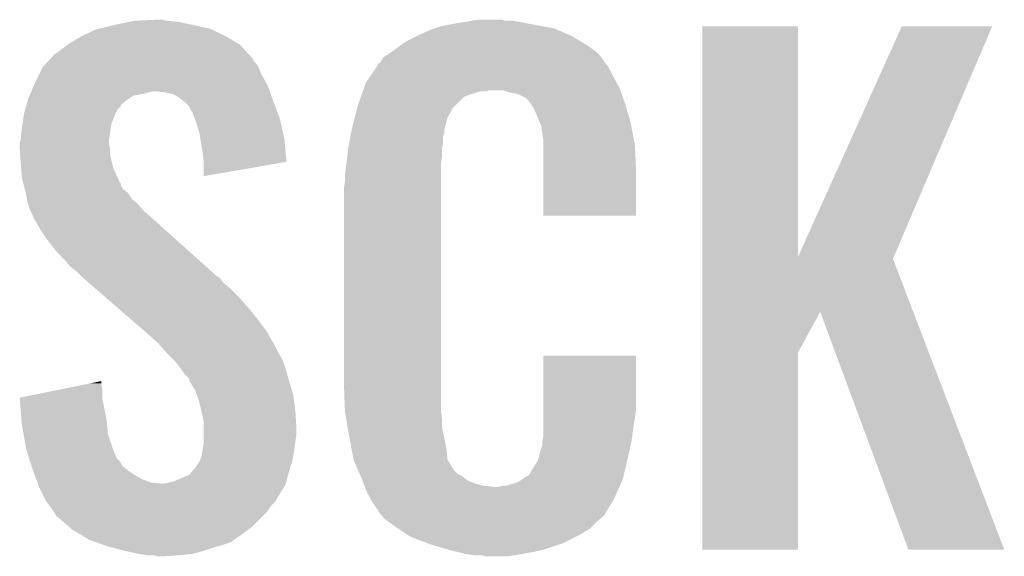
# Model space of a CAD drawing. Extents: x -1.3 to 24.2, y -3.9 to 39.7.
# Tile 36 of 48: x 1.7 to 4, y 29.9 to 31.1. Entities that reach past the tile are written whole.
import ezdxf

# ---------------------------------------------------------------- set-up
doc = ezdxf.new("R2010")
doc.units = 0
doc.layers.add('5V_TO_3V3_CLICK_V100_GTO', color=12, linetype='CONTINUOUS')

msp = doc.modelspace()

# ---------------------------------------------------------------- linework, layer by layer
at = {"layer": '5V_TO_3V3_CLICK_V100_GTO'}
for points in [[(1.912606, 31.071818), (1.9431, 31.07944), (2.164082, 31.071818), (2.128518, 31.07944)], [(1.9431, 31.07944), (1.979296, 31.08706), (2.128518, 31.07944), (2.09296, 31.08706)], [(1.979296, 31.08706), (1.991362, 31.0896), (2.09296, 31.08706), (2.067558, 31.0896)], [(1.991362, 31.0896), (2.04216, 31.09214), (2.067558, 31.0896), (2.054862, 31.09214)], [(2.682234, 31.071818), (2.697482, 31.0769), (2.959102, 31.071818), (2.932002, 31.0769)], [(2.697482, 31.0769), (2.72288, 31.08198), (2.932002, 31.0769), (2.904912, 31.08198)], [(2.72288, 31.08198), (2.75336, 31.08706), (2.904912, 31.08198), (2.87782, 31.08706)], [(2.75336, 31.08706), (2.7686, 31.0896), (2.87782, 31.08706), (2.862582, 31.0896)], [(2.7686, 31.0896), (2.783842, 31.09214), (2.847342, 31.0896), (2.837182, 31.09214)], [(3.299472, 30.546136), (3.29948, 31.076878), (3.520482, 30.546136), (3.52044, 31.076878)], [(3.29948, 31.076878), (3.299482, 31.0769), (3.52044, 31.076878), (3.299482, 31.0769)], [(3.520482, 30.546136), (3.7592, 31.07687), (3.741094, 30.546136), (3.967466, 31.07687)], [(3.7592, 31.07687), (3.759214, 31.0769), (3.967466, 31.07687), (3.759214, 31.0769)], [(1.844038, 31.0388), (1.869442, 31.05404), (2.226946, 31.0388), (2.20218, 31.05404)], [(1.869442, 31.05404), (1.902462, 31.069282), (2.20218, 31.05404), (2.169518, 31.069282)], [(1.902462, 31.069282), (1.912606, 31.071818), (2.169518, 31.069282), (2.164082, 31.071818)], [(2.616202, 31.04134), (2.6416, 31.05404), (3.020908, 31.04134), (2.99974, 31.05404)], [(2.6416, 31.05404), (2.65176, 31.05912), (2.99974, 31.05404), (2.988128, 31.05912)], [(2.65176, 31.05912), (2.67462, 31.06928), (2.988128, 31.05912), (2.964904, 31.06928)], [(2.67462, 31.06928), (2.682234, 31.071818), (2.964904, 31.06928), (2.959102, 31.071818)], [(1.82626, 31.0261), (1.836924, 31.033718), (2.242186, 31.0261), (2.235202, 31.033718)], [(1.836924, 31.033718), (1.844038, 31.0388), (2.235202, 31.033718), (2.226946, 31.0388)], [(2.58826, 31.02102), (2.60223, 31.03118), (3.051388, 31.02102), (3.03784, 31.03118)], [(2.60223, 31.03118), (2.616202, 31.04134), (3.03784, 31.03118), (3.020908, 31.04134)], [(1.799164, 31.003236), (1.808484, 31.013402), (2.263142, 31.003236), (2.253824, 31.013402)], [(1.808484, 31.013402), (1.81356, 31.01594), (2.253824, 31.013402), (2.251498, 31.01594)], [(1.81356, 31.01594), (1.82626, 31.0261), (2.251498, 31.01594), (2.242186, 31.0261)], [(2.565402, 31.005782), (2.580636, 31.015938), (3.066626, 31.005782), (3.058162, 31.015938)], [(2.580636, 31.015938), (2.58826, 31.02102), (3.058162, 31.015938), (3.051388, 31.02102)], [(1.780542, 30.98292), (1.782868, 30.985458), (2.276928, 30.98292), (2.27584, 30.985458)], [(1.782868, 30.985458), (1.794512, 30.99816), (2.27584, 30.985458), (2.26568, 30.99816)], [(1.794512, 30.99816), (1.799164, 31.003236), (2.26568, 30.99816), (2.263142, 31.003236)], [(2.549202, 30.982918), (2.5527, 30.988004), (3.083562, 30.982918), (3.079494, 30.988004)], [(2.5527, 30.988004), (2.552714, 30.990546), (3.079494, 30.988004), (3.07746, 30.990546)], [(2.552714, 30.990546), (2.557782, 30.993086), (3.07746, 30.990546), (3.075428, 30.993086)], [(2.557782, 30.993086), (2.559302, 30.99562), (3.075428, 30.993086), (3.0734, 30.99562)], [(2.559302, 30.99562), (2.562348, 31.000696), (3.0734, 30.99562), (3.070862, 31.000696)], [(2.562348, 31.000696), (2.565402, 31.005782), (3.070862, 31.000696), (3.066626, 31.005782)], [(1.76276, 30.94736), (1.77292, 30.96768), (2.294544, 30.94736), (2.28346, 30.96768)], [(1.77292, 30.96768), (1.780542, 30.98292), (2.28346, 30.96768), (2.276928, 30.98292)], [(2.524762, 30.947362), (2.535236, 30.9626), (3.102032, 30.947362), (3.09372, 30.9626)], [(2.535236, 30.9626), (2.549202, 30.982918), (3.09372, 30.9626), (3.083562, 30.982918)], [(1.75405, 30.92704), (1.759492, 30.939738), (2.303236, 30.92704), (2.2987, 30.939738)], [(1.759492, 30.939738), (1.76276, 30.94736), (2.2987, 30.939738), (2.294544, 30.94736)], [(2.520314, 30.934658), (2.524762, 30.947362), (3.10896, 30.934658), (3.102032, 30.947362)], [(1.74752, 30.911802), (1.749694, 30.916878), (1.981202, 30.911802), (1.988816, 30.916878)], [(1.749694, 30.916878), (1.751872, 30.92196), (1.988816, 30.916878), (2.01422, 30.92196)], [(1.751872, 30.92196), (1.75405, 30.92704), (2.01422, 30.92196), (2.034538, 30.92704)], [(2.062478, 30.9245), (2.042158, 30.92704), (2.304144, 30.9245), (2.303236, 30.92704)], [(2.082798, 30.919422), (2.062478, 30.9245), (2.305958, 30.919422), (2.304144, 30.9245)], [(2.095498, 30.911802), (2.082798, 30.919422), (2.308678, 30.911802), (2.305958, 30.919422)], [(2.513202, 30.914336), (2.514982, 30.919422), (2.75082, 30.914336), (2.76352, 30.919422)], [(2.514982, 30.919422), (2.517648, 30.92704), (2.76352, 30.919422), (2.788916, 30.92704)], [(2.517648, 30.92704), (2.518536, 30.929578), (2.801616, 30.92704), (2.809238, 30.929578)], [(2.518536, 30.92958), (2.520314, 30.934658), (3.110774, 30.92958), (3.10896, 30.934658)], [(2.518536, 30.929578), (2.518536, 30.92958), (2.809238, 30.929578), (2.839716, 30.92958)], [(2.854958, 30.924502), (2.839716, 30.92958), (3.112588, 30.924502), (3.110774, 30.92958)], [(2.8702, 30.92196), (2.854958, 30.924502), (3.113496, 30.92196), (3.112588, 30.924502)], [(2.877818, 30.91942), (2.8702, 30.92196), (3.114402, 30.91942), (3.113496, 30.92196)], [(2.893056, 30.911802), (2.877818, 30.91942), (3.117124, 30.911802), (3.114402, 30.91942)], [(1.74026, 30.886396), (1.742436, 30.894014), (1.953258, 30.886396), (1.960874, 30.894014)], [(1.742436, 30.894014), (1.743162, 30.896552), (1.960874, 30.894014), (1.96088, 30.896552)], [(1.743162, 30.896552), (1.746068, 30.90672), (1.96088, 30.896552), (1.97358, 30.90672)], [(1.746068, 30.90672), (1.74752, 30.911802), (1.97358, 30.90672), (1.981202, 30.911802)], [(2.105026, 30.90418), (2.095498, 30.911802), (2.3114, 30.90418), (2.308678, 30.911802)], [(2.108198, 30.901642), (2.105026, 30.90418), (2.312352, 30.901642), (2.3114, 30.90418)], [(2.118356, 30.891482), (2.108198, 30.901642), (2.316162, 30.891482), (2.312352, 30.901642)], [(2.504974, 30.888938), (2.50698, 30.89656), (2.725418, 30.888938), (2.73304, 30.89656)], [(2.50698, 30.89656), (2.513202, 30.914336), (2.73304, 30.89656), (2.75082, 30.914336)], [(2.898138, 30.906722), (2.893056, 30.911802), (3.118938, 30.906722), (3.117124, 30.911802)], [(2.903584, 30.8991), (2.898138, 30.906722), (3.121658, 30.8991), (3.118938, 30.906722)], [(2.910838, 30.888942), (2.903584, 30.8991), (3.124648, 30.888942), (3.121658, 30.8991)], [(1.73345, 30.850836), (1.737358, 30.87624), (1.93802, 30.850836), (1.94818, 30.87624)], [(1.737358, 30.87624), (1.73736, 30.876242), (1.94818, 30.87624), (1.94818, 30.876242)], [(1.73736, 30.876242), (1.74026, 30.886396), (1.94818, 30.876242), (1.953258, 30.886396)], [(2.1209, 30.883864), (2.118356, 30.891482), (2.31902, 30.883864), (2.316162, 30.891482)], [(2.125974, 30.878786), (2.1209, 30.883864), (2.320924, 30.878786), (2.31902, 30.883864)], [(2.12598, 30.876244), (2.125974, 30.878786), (2.321876, 30.876244), (2.320924, 30.878786)], [(2.130746, 30.863538), (2.12598, 30.876244), (2.32664, 30.863538), (2.321876, 30.876244)], [(2.498958, 30.866078), (2.504974, 30.888938), (2.712718, 30.866078), (2.725418, 30.888938)], [(2.921, 30.86608), (2.910838, 30.888942), (3.131372, 30.86608), (3.124648, 30.888942)], [(1.73228, 30.84322), (1.73345, 30.850836), (1.93693, 30.84322), (1.93802, 30.850836)], [(2.133602, 30.85592), (2.130746, 30.863538), (2.328334, 30.85592), (2.32664, 30.863538)], [(2.14122, 30.830522), (2.133602, 30.85592), (2.333978, 30.830522), (2.328334, 30.85592)], [(2.492246, 30.838138), (2.49428, 30.8483), (2.7051, 30.838138), (2.70787, 30.8483)], [(2.49428, 30.8483), (2.498958, 30.866078), (2.70787, 30.8483), (2.712718, 30.866078)], [(2.925064, 30.855922), (2.921, 30.86608), (3.13436, 30.855922), (3.131372, 30.86608)], [(2.92608, 30.85338), (2.925064, 30.855922), (3.134846, 30.85338), (3.13436, 30.855922)], [(2.928618, 30.848304), (2.92608, 30.85338), (3.135812, 30.848304), (3.134846, 30.85338)], [(2.92862, 30.845762), (2.928618, 30.848304), (3.136296, 30.845762), (3.135812, 30.848304)], [(1.72974, 30.817822), (1.73228, 30.84322), (1.933302, 30.817822), (1.93693, 30.84322)], [(2.143338, 30.817818), (2.14122, 30.830522), (2.3368, 30.817818), (2.333978, 30.830522)], [(2.489198, 30.822896), (2.490722, 30.830518), (2.70256, 30.822896), (2.705098, 30.830518)], [(2.490722, 30.830518), (2.492246, 30.838138), (2.705098, 30.830518), (2.7051, 30.838138)], [(2.9337, 30.815282), (2.92862, 30.845762), (3.142102, 30.815282), (3.136296, 30.845762)], [(1.7272, 30.807662), (1.729104, 30.815278), (1.93294, 30.807662), (1.93294, 30.815278)], [(1.7272, 30.805118), (1.7272, 30.807662), (1.93294, 30.805118), (1.93294, 30.807662)], [(1.7272, 30.794958), (1.7272, 30.805118), (1.93548, 30.794958), (1.93294, 30.805118)], [(1.729104, 30.815278), (1.72974, 30.817822), (1.93294, 30.815278), (1.933302, 30.817822)], [(2.14884, 30.7848), (2.143338, 30.817818), (2.339934, 30.7848), (2.3368, 30.817818)], [(2.48412, 30.797498), (2.486658, 30.810198), (2.700442, 30.797498), (2.70256, 30.810198)], [(2.486658, 30.810198), (2.489198, 30.822896), (2.70256, 30.810198), (2.70256, 30.822896)], [(2.9337, 30.802578), (2.9337, 30.815282), (3.14452, 30.802578), (3.142102, 30.815282)], [(2.9337, 30.74416), (2.9337, 30.802578), (3.14706, 30.74416), (3.14452, 30.802578)], [(1.72829, 30.779718), (1.7272, 30.794958), (1.93548, 30.779718), (1.93548, 30.794958)], [(1.72974, 30.7594), (1.72829, 30.779718), (1.94056, 30.7594), (1.93548, 30.779718)], [(2.15138, 30.76448), (2.14884, 30.7848), (2.34186, 30.76448), (2.339934, 30.7848)], [(2.481728, 30.77718), (2.48382, 30.794958), (2.70002, 30.77718), (2.70002, 30.794958)], [(2.48382, 30.794958), (2.48412, 30.797498), (2.70002, 30.794958), (2.700442, 30.797498)], [(1.730522, 30.749238), (1.72974, 30.7594), (1.9431, 30.749238), (1.94056, 30.7594)], [(2.15138, 30.764476), (2.15138, 30.76448), (2.34186, 30.764476), (2.34186, 30.76448)], [(2.15138, 30.731486), (2.15138, 30.764476), (2.15138, 30.731486), (2.34186, 30.764476)], [(2.47904, 30.75432), (2.479338, 30.756858), (2.69748, 30.75432), (2.69748, 30.756858)], [(2.479338, 30.756858), (2.481728, 30.77718), (2.69748, 30.756858), (2.70002, 30.77718)], [(1.73228, 30.726382), (1.730522, 30.749238), (1.953652, 30.726382), (1.9431, 30.749238)], [(2.4765, 30.734), (2.47904, 30.75432), (2.69748, 30.734), (2.69748, 30.75432)], [(2.4765, 30.718762), (2.4765, 30.734), (2.69748, 30.718762), (2.69748, 30.734)], [(2.9337, 30.640042), (2.9337, 30.74416), (3.147038, 30.640042), (3.14706, 30.74416)], [(1.735052, 30.71622), (1.73228, 30.726382), (1.958342, 30.71622), (1.953652, 30.726382)], [(1.735746, 30.713674), (1.735052, 30.71622), (1.96088, 30.713674), (1.958342, 30.71622)], [(1.737132, 30.708594), (1.735746, 30.713674), (1.960884, 30.708594), (1.96088, 30.713674)], [(2.47396, 30.703522), (2.4765, 30.718762), (2.69748, 30.703522), (2.69748, 30.718762)], [(1.739208, 30.700978), (1.737132, 30.708594), (1.965962, 30.700978), (1.960884, 30.708594)], [(1.7399, 30.69844), (1.739208, 30.700978), (1.969346, 30.69844), (1.965962, 30.700978)], [(1.740918, 30.693358), (1.7399, 30.69844), (1.976122, 30.693358), (1.969346, 30.69844)], [(1.743966, 30.678118), (1.740918, 30.693358), (1.986282, 30.678118), (1.976122, 30.693358)], [(2.47396, 30.25648), (2.47396, 30.703522), (2.69748, 30.25648), (2.69748, 30.703522)], [(1.74498, 30.673038), (1.743966, 30.678118), (1.992634, 30.673038), (1.986282, 30.678118)], [(1.746432, 30.66796), (1.74498, 30.673038), (1.998982, 30.66796), (1.992634, 30.673038)], [(1.750058, 30.655262), (1.746432, 30.66796), (2.009864, 30.655262), (1.998982, 30.66796)], [(1.752602, 30.650178), (1.750058, 30.655262), (2.01422, 30.650178), (2.009864, 30.655262)], [(1.75768, 30.64002), (1.752602, 30.650178), (2.026074, 30.64002), (2.01422, 30.650178)], [(1.759376, 30.63494), (1.75768, 30.64002), (2.032, 30.63494), (2.026074, 30.64002)], [(1.76022, 30.632404), (1.759376, 30.63494), (2.034824, 30.632404), (2.032, 30.63494)], [(1.762758, 30.62986), (1.76022, 30.632404), (2.037656, 30.62986), (2.034824, 30.632404)], [(1.775458, 30.607), (1.762758, 30.62986), (2.063104, 30.607), (2.037656, 30.62986)], [(3.147038, 30.64002), (2.9337, 30.640042), (3.147038, 30.64002), (3.147038, 30.640042)], [(1.79324, 30.5816), (1.775458, 30.607), (2.09138, 30.5816), (2.063104, 30.607)], [(1.81102, 30.558742), (1.79324, 30.5816), (2.116826, 30.558742), (2.09138, 30.5816)], [(1.828802, 30.54096), (1.81102, 30.558742), (2.136622, 30.54096), (2.116826, 30.558742)], [(1.844038, 30.52318), (1.828802, 30.54096), (2.156414, 30.52318), (2.136622, 30.54096)], [(3.29947, 30.418998), (3.299472, 30.540952), (3.785536, 30.418998), (3.738884, 30.540952)], [(3.299472, 30.540952), (3.299472, 30.546136), (3.738884, 30.540952), (3.741094, 30.546136)], [(1.856738, 30.513022), (1.844038, 30.52318), (2.167722, 30.513022), (2.156414, 30.52318)], [(1.86944, 30.500318), (1.856738, 30.513022), (2.181864, 30.500318), (2.167722, 30.513022)], [(1.872374, 30.497776), (1.86944, 30.500318), (2.186942, 30.497776), (2.181864, 30.500318)], [(1.887026, 30.485078), (1.872374, 30.497776), (2.197102, 30.485078), (2.186942, 30.497776)], [(1.901676, 30.472382), (1.887026, 30.485078), (2.212338, 30.472382), (2.197102, 30.485078)], [(1.925124, 30.45206), (1.901676, 30.472382), (2.23266, 30.45206), (2.212338, 30.472382)], [(1.951502, 30.4292), (1.925124, 30.45206), (2.25298, 30.4292), (2.23266, 30.45206)], [(1.98374, 30.40126), (1.951502, 30.4292), (2.27584, 30.40126), (2.25298, 30.4292)], [(3.299468, 30.325054), (3.29947, 30.418998), (3.52044, 30.325054), (3.571216, 30.418998)], [(3.774436, 29.870416), (3.571216, 30.418998), (3.995382, 29.870416), (3.785536, 30.418998)], [(2.01598, 30.37332), (1.98374, 30.40126), (2.296162, 30.37332), (2.27584, 30.40126)], [(2.02184, 30.36824), (2.01598, 30.37332), (2.299126, 30.36824), (2.296162, 30.37332)], [(2.0447, 30.34792), (2.02184, 30.36824), (2.310978, 30.34792), (2.299126, 30.36824)], [(2.049216, 30.34284), (2.0447, 30.34792), (2.31394, 30.34284), (2.310978, 30.34792)], [(2.062762, 30.327602), (2.049216, 30.34284), (2.32156, 30.327602), (2.31394, 30.34284)], [(2.06502, 30.32506), (2.062762, 30.327602), (2.323014, 30.32506), (2.32156, 30.327602)], [(2.08026, 30.30982), (2.06502, 30.32506), (2.33172, 30.30982), (2.323014, 30.32506)], [(2.082802, 30.307278), (2.08026, 30.30982), (2.332674, 30.307278), (2.33172, 30.30982)], [(2.0955, 30.29204), (2.082802, 30.307278), (2.338388, 30.29204), (2.332674, 30.307278)], [(2.933706, 30.19298), (2.93372, 30.317418), (3.14706, 30.19298), (3.14706, 30.317418)], [(2.93372, 30.317418), (2.933722, 30.31744), (3.14706, 30.317418), (2.933722, 30.31744)], [(3.29946, 29.870422), (3.299468, 30.325054), (3.520418, 29.870422), (3.52044, 30.325054)], [(2.097192, 30.289502), (2.0955, 30.29204), (2.339338, 30.289502), (2.338388, 30.29204)], [(2.10566, 30.2768), (2.097192, 30.289502), (2.342804, 30.2768), (2.339338, 30.289502)], [(1.8902, 30.253938), (1.91516, 30.258994), (1.91516, 30.253938), (1.91516, 30.258994)], [(2.115818, 30.26664), (2.10566, 30.2768), (2.345576, 30.26664), (2.342804, 30.2768)], [(2.118358, 30.261564), (2.115818, 30.26664), (2.34696, 30.261564), (2.345576, 30.26664)], [(2.11836, 30.26156), (2.118358, 30.261564), (2.34696, 30.26156), (2.34696, 30.261564)], [(2.11836, 30.259024), (2.11836, 30.26156), (2.347742, 30.259024), (2.34696, 30.26156)], [(2.131058, 30.238702), (2.11836, 30.259024), (2.353994, 30.238702), (2.347742, 30.259024)], [(1.72722, 30.220924), (1.814964, 30.238698), (1.9177, 30.220924), (1.9177, 30.238698)], [(1.814964, 30.238698), (1.8902, 30.253938), (1.9177, 30.238698), (1.91516, 30.253938)], [(2.13487, 30.228538), (2.131058, 30.238702), (2.35712, 30.228538), (2.353994, 30.238702)], [(2.476312, 30.19298), (2.47396, 30.25648), (2.69748, 30.19298), (2.69748, 30.25648)], [(1.727424, 30.218378), (1.72722, 30.220924), (1.9177, 30.218378), (1.9177, 30.220924)], [(1.729448, 30.19298), (1.727424, 30.218378), (1.92278, 30.19298), (1.9177, 30.218378)], [(2.138678, 30.218382), (2.13487, 30.228538), (2.358476, 30.218382), (2.35712, 30.228538)], [(2.145666, 30.19044), (2.138678, 30.218382), (2.3622, 30.19044), (2.358476, 30.218382)], [(1.731674, 30.165042), (1.729448, 30.19298), (1.92786, 30.165042), (1.92278, 30.19298)], [(2.14884, 30.17774), (2.145666, 30.19044), (2.362994, 30.17774), (2.3622, 30.19044)], [(2.4765, 30.187902), (2.476312, 30.19298), (2.698116, 30.187902), (2.69748, 30.19298)], [(2.933704, 30.1752), (2.933706, 30.19298), (3.14452, 30.1752), (3.14706, 30.19298)], [(2.15138, 30.162502), (2.14884, 30.17774), (2.363948, 30.162502), (2.362994, 30.17774)], [(2.479152, 30.172658), (2.4765, 30.187902), (2.70002, 30.172658), (2.698116, 30.187902)], [(2.482686, 30.152338), (2.479152, 30.172658), (2.70002, 30.152338), (2.70002, 30.172658)], [(2.933702, 30.15996), (2.933704, 30.1752), (3.14198, 30.15996), (3.14452, 30.1752)], [(1.73228, 30.157418), (1.731674, 30.165042), (1.928554, 30.157418), (1.92786, 30.165042)], [(1.735976, 30.137098), (1.73228, 30.157418), (1.930402, 30.137098), (1.928554, 30.157418)], [(2.15138, 30.149802), (2.15138, 30.162502), (2.36474, 30.149802), (2.363948, 30.162502)], [(2.15138, 30.1371), (2.15138, 30.149802), (2.36474, 30.1371), (2.36474, 30.149802)], [(2.48666, 30.12948), (2.482686, 30.152338), (2.704834, 30.12948), (2.70002, 30.152338)], [(2.9337, 30.132022), (2.933702, 30.15996), (3.138254, 30.132022), (3.14198, 30.15996)], [(1.741518, 30.10662), (1.735976, 30.137098), (1.94056, 30.10662), (1.930402, 30.137098)], [(2.15138, 30.11932), (2.15138, 30.1371), (2.3622, 30.11932), (2.36474, 30.1371)], [(2.4915, 30.104078), (2.48666, 30.12948), (2.71018, 30.104078), (2.704834, 30.12948)], [(2.93116, 30.119322), (2.931668, 30.121862), (3.136334, 30.119322), (3.1369, 30.121862)], [(2.931668, 30.121862), (2.9337, 30.132022), (3.1369, 30.121862), (3.138254, 30.132022)], [(1.74244, 30.10154), (1.741518, 30.10662), (1.942594, 30.10154), (1.94056, 30.10662)], [(1.748858, 30.08122), (1.74244, 30.10154), (1.950724, 30.08122), (1.942594, 30.10154)], [(2.1463, 30.086302), (2.148416, 30.099002), (2.35712, 30.086302), (2.35966, 30.099002)], [(2.148416, 30.099002), (2.15138, 30.116782), (2.35966, 30.099002), (2.361882, 30.116782)], [(2.15138, 30.116782), (2.15138, 30.11932), (2.361882, 30.116782), (2.3622, 30.11932)], [(2.496338, 30.078676), (2.4915, 30.104078), (2.712722, 30.078676), (2.71018, 30.104078)], [(2.921002, 30.07614), (2.92862, 30.104082), (3.12674, 30.07614), (3.132948, 30.104082)], [(2.92862, 30.104082), (2.928626, 30.106626), (3.132948, 30.104082), (3.133514, 30.106626)], [(2.928626, 30.106626), (2.93116, 30.109166), (3.133514, 30.106626), (3.134078, 30.109166)], [(2.93116, 30.109166), (2.93116, 30.119322), (3.134078, 30.109166), (3.136334, 30.119322)], [(1.751266, 30.073596), (1.748858, 30.08122), (1.958342, 30.073596), (1.950724, 30.08122)], [(2.14122, 30.0736), (2.1463, 30.086302), (2.35458, 30.0736), (2.35712, 30.086302)], [(2.49682, 30.076142), (2.496338, 30.078676), (2.714172, 30.076142), (2.712722, 30.078676)], [(1.754472, 30.063438), (1.751266, 30.073596), (1.963424, 30.063438), (1.958342, 30.073596)], [(1.75768, 30.05328), (1.754472, 30.063438), (1.97612, 30.05328), (1.963424, 30.063438)], [(2.125982, 30.05328), (2.13106, 30.05836), (2.348484, 30.05328), (2.350008, 30.05836)], [(2.13106, 30.05836), (2.14122, 30.0736), (2.350008, 30.05836), (2.35458, 30.0736)], [(2.50349, 30.0609), (2.49682, 30.076142), (2.722882, 30.0609), (2.714172, 30.076142)], [(2.504602, 30.058356), (2.50349, 30.0609), (2.725422, 30.058356), (2.722882, 30.0609)], [(2.506822, 30.05328), (2.504602, 30.058356), (2.727962, 30.05328), (2.725422, 30.058356)], [(2.900682, 30.043122), (2.9083, 30.05582), (3.118968, 30.043122), (3.121958, 30.05582)], [(2.9083, 30.05582), (2.921002, 30.07614), (3.121958, 30.05582), (3.12674, 30.07614)], [(1.75768, 30.053278), (1.75768, 30.05328), (1.976124, 30.053278), (1.97612, 30.05328)], [(1.76149, 30.043122), (1.75768, 30.053278), (1.991358, 30.043122), (1.976124, 30.053278)], [(1.7653, 30.03296), (1.76149, 30.043122), (2.00914, 30.03296), (1.991358, 30.043122)], [(1.768158, 30.02534), (1.7653, 30.03296), (2.029462, 30.02534), (2.00914, 30.03296)], [(2.082802, 30.027882), (2.10566, 30.03804), (2.341418, 30.027882), (2.344188, 30.03804)], [(2.10566, 30.03804), (2.118362, 30.043124), (2.344188, 30.03804), (2.345574, 30.043124)], [(2.118362, 30.043124), (2.12217, 30.0482), (2.345574, 30.043124), (2.34696, 30.0482)], [(2.12217, 30.0482), (2.125982, 30.05328), (2.34696, 30.0482), (2.348484, 30.05328)], [(2.510158, 30.045658), (2.506822, 30.05328), (2.735584, 30.045658), (2.727962, 30.05328)], [(2.512378, 30.04058), (2.510158, 30.045658), (2.74574, 30.04058), (2.735584, 30.045658)], [(2.5146, 30.0355), (2.512378, 30.04058), (2.752092, 30.0355), (2.74574, 30.04058)], [(2.516554, 30.03042), (2.5146, 30.0355), (2.758442, 30.03042), (2.752092, 30.0355)], [(2.872742, 30.02534), (2.885436, 30.032958), (3.113192, 30.02534), (3.116578, 30.032958)], [(2.885436, 30.032958), (2.88544, 30.03296), (3.116578, 30.032958), (3.116578, 30.03296)], [(2.88544, 30.03296), (2.895604, 30.04058), (3.116578, 30.03296), (3.11837, 30.04058)], [(2.895604, 30.04058), (2.898146, 30.040586), (3.11837, 30.04058), (3.118372, 30.040586)], [(2.898146, 30.040586), (2.900682, 30.043122), (3.118372, 30.040586), (3.118968, 30.043122)], [(1.76911, 30.0228), (1.768158, 30.02534), (2.054858, 30.0228), (2.029462, 30.02534)], [(1.770064, 30.020258), (1.76911, 30.0228), (2.33934, 30.020258), (2.340032, 30.0228)], [(1.77292, 30.01264), (1.770064, 30.020258), (2.334768, 30.01264), (2.33934, 30.020258)], [(1.781812, 29.994858), (1.77292, 30.01264), (2.324098, 29.994858), (2.334768, 30.01264)], [(2.059942, 30.0228), (2.0701, 30.02534), (2.340032, 30.0228), (2.340724, 30.02534)], [(2.0701, 30.02534), (2.082802, 30.027882), (2.340724, 30.02534), (2.341418, 30.027882)], [(2.519486, 30.0228), (2.516554, 30.03042), (2.776222, 30.0228), (2.758442, 30.03042)], [(2.52144, 30.01772), (2.519486, 30.0228), (2.796542, 30.01772), (2.776222, 30.0228)], [(2.522416, 30.01518), (2.52144, 30.01772), (2.819402, 30.01518), (2.796542, 30.01772)], [(2.5273, 30.00248), (2.522416, 30.01518), (3.103032, 30.00248), (3.108676, 30.01518)], [(2.829562, 30.01518), (2.839722, 30.01772), (3.108676, 30.01518), (3.109804, 30.01772)], [(2.847344, 30.01772), (2.872742, 30.02534), (3.109804, 30.01772), (3.113192, 30.02534)], [(1.783084, 29.992316), (1.781812, 29.994858), (2.321558, 29.992316), (2.324098, 29.994858)], [(1.78816, 29.982162), (1.783084, 29.992316), (2.316478, 29.982162), (2.321558, 29.992316)], [(2.535768, 29.98724), (2.5273, 30.00248), (3.09626, 29.98724), (3.103032, 30.00248)], [(2.540002, 29.979618), (2.535768, 29.98724), (3.091686, 29.979618), (3.09626, 29.98724)], [(1.788162, 29.98216), (1.78816, 29.982162), (2.316478, 29.98216), (2.316478, 29.982162)], [(1.795782, 29.972), (1.788162, 29.98216), (2.30632, 29.972), (2.316478, 29.98216)], [(1.8034, 29.96184), (1.795782, 29.972), (2.299546, 29.96184), (2.30632, 29.972)], [(2.55016, 29.96438), (2.540002, 29.979618), (3.082542, 29.96438), (3.091686, 29.979618)], [(2.552694, 29.961846), (2.55016, 29.96438), (3.081022, 29.961846), (3.082542, 29.96438)], [(1.80645, 29.956758), (1.8034, 29.96184), (2.296158, 29.956758), (2.299546, 29.96184)], [(1.811018, 29.949142), (1.80645, 29.956758), (2.28854, 29.949142), (2.296158, 29.956758)], [(1.81356, 29.946598), (1.811018, 29.949142), (2.285996, 29.946598), (2.28854, 29.949142)], [(1.840228, 29.92374), (1.81356, 29.946598), (2.263138, 29.92374), (2.285996, 29.946598)], [(2.5527, 29.959306), (2.552694, 29.961846), (3.079498, 29.959306), (3.081022, 29.961846)], [(2.561412, 29.949138), (2.5527, 29.959306), (3.073398, 29.949138), (3.079498, 29.959306)], [(2.563588, 29.946598), (2.561412, 29.949138), (3.070858, 29.946598), (3.073398, 29.949138)], [(2.567938, 29.94152), (2.563588, 29.946598), (3.06451, 29.94152), (3.070858, 29.946598)], [(2.574712, 29.93644), (2.567938, 29.94152), (3.05816, 29.93644), (3.06451, 29.94152)], [(1.849118, 29.91612), (1.840228, 29.92374), (2.252978, 29.91612), (2.263138, 29.92374)], [(2.58826, 29.92628), (2.574712, 29.93644), (3.048, 29.92628), (3.05816, 29.93644)], [(2.599694, 29.918658), (2.58826, 29.92628), (3.040378, 29.918658), (3.048, 29.92628)], [(2.622552, 29.90342), (2.599694, 29.918658), (3.01498, 29.90342), (3.040378, 29.918658)], [(1.861818, 29.9085), (1.849118, 29.91612), (2.24282, 29.9085), (2.252978, 29.91612)], [(1.887218, 29.89326), (1.861818, 29.9085), (2.221048, 29.89326), (2.24282, 29.9085)], [(2.626358, 29.900882), (2.622552, 29.90342), (3.009902, 29.900882), (3.01498, 29.90342)], [(2.665546, 29.88564), (2.626358, 29.900882), (2.979418, 29.88564), (3.009902, 29.900882)], [(1.894422, 29.890718), (1.887218, 29.89326), (2.217418, 29.890718), (2.221048, 29.89326)], [(1.901612, 29.88818), (1.894422, 29.890718), (2.214876, 29.88818), (2.217418, 29.890718)], [(1.923204, 29.88056), (1.901612, 29.88818), (2.19202, 29.88056), (2.214876, 29.88818)], [(1.9304, 29.87802), (1.923204, 29.88056), (2.18313, 29.87802), (2.19202, 29.88056)], [(1.939926, 29.87548), (1.9304, 29.87802), (2.17424, 29.87548), (2.18313, 29.87802)], [(1.968494, 29.867862), (1.939926, 29.87548), (2.15138, 29.867862), (2.17424, 29.87548)], [(2.67208, 29.883098), (2.665546, 29.88564), (2.971792, 29.883098), (2.979418, 29.88564)], [(2.71526, 29.8704), (2.67208, 29.883098), (2.933698, 29.8704), (2.971792, 29.883098)], [(1.9685, 29.86786), (1.968494, 29.867862), (2.151372, 29.86786), (2.15138, 29.867862)], [(2.004062, 29.86024), (1.9685, 29.86786), (2.123438, 29.86024), (2.151372, 29.86786)], [(2.02184, 29.8577), (2.004062, 29.86024), (2.09296, 29.8577), (2.123438, 29.86024)], [(2.044698, 29.85516), (2.034538, 29.8577), (2.059942, 29.85516), (2.09296, 29.8577)], [(2.73558, 29.86532), (2.71526, 29.8704), (2.91084, 29.86532), (2.933698, 29.8704)], [(2.7559, 29.86024), (2.73558, 29.86532), (2.8829, 29.86024), (2.91084, 29.86532)], [(2.77368, 29.8577), (2.7559, 29.86024), (2.867658, 29.8577), (2.8829, 29.86024)], [(2.801618, 29.85516), (2.788918, 29.8577), (2.852418, 29.85516), (2.867658, 29.8577)], [(3.520418, 29.8704), (3.29946, 29.870422), (3.520418, 29.8704), (3.520418, 29.870422)], [(3.995388, 29.8704), (3.995382, 29.870416), (3.995388, 29.8704), (3.774436, 29.870416)]]:
    msp.add_solid(points, dxfattribs=at)

doc.saveas('drawing.dxf')
